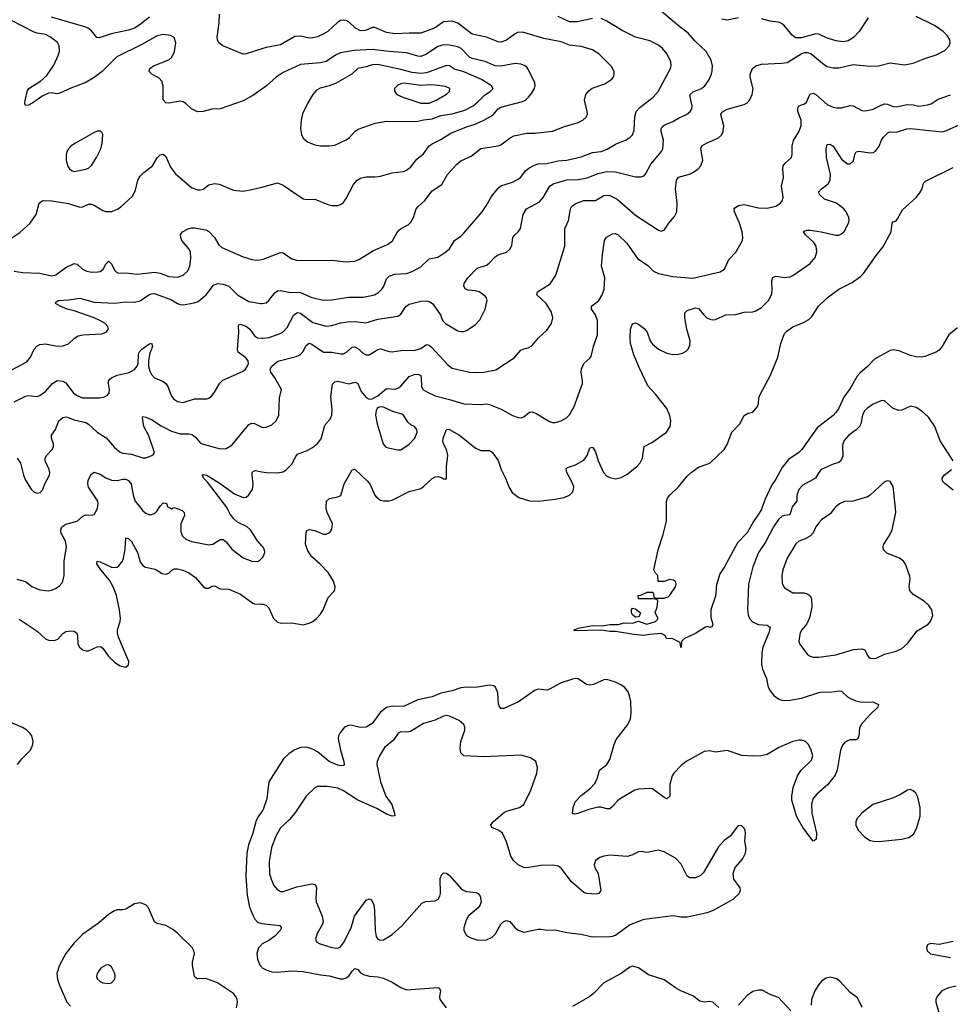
# Model space of a CAD drawing. Header units: inches. Extents: x 884691 to 1028259, y 526745 to 653629.
# Tile 18 of 241: x 948309 to 954809, y 536535 to 543412. Entities that reach past the tile are written whole.
import ezdxf

# ---------------------------------------------------------------- set-up
doc = ezdxf.new("R2010")
doc.units = ezdxf.units.IN
doc.header["$MEASUREMENT"] = 0
for name, color, linetype in [('A9543', 7, 'Continuous'), ('A9544', 7, 'Continuous'), ('A9553', 7, 'Continuous'), ('A9554', 7, 'Continuous')]:
    doc.layers.add(name, color=color, linetype=linetype)

msp = doc.modelspace()

# ---------------------------------------------------------------- linework, layer by layer
at = {"layer": 'A9543', "color": 6}
for points, elevation in [([(948290, 539503.5), (948349.3, 539489.3), (948393.6, 539453.6), (948450, 539430.5), (948510, 539424.1), (948530, 539427.2), (948559.7, 539440.3), (948583.6, 539456.4), (948602.8, 539477.2), (948610.3, 539490), (948618.6, 539530), (948619, 539630), (948635.1, 539730), (948627.9, 539770), (948597.3, 539830), (948595.8, 539850), (948603.4, 539870), (948630, 539888.9), (948710, 539908.8), (948750, 539945.4), (948767.4, 539952.6), (948810, 539951.4), (948830, 539956.6), (948850, 539993.1), (948851.5, 540000)], 2300), ([(949156.1, 540000), (949170, 539982.8), (949190, 539965.8), (949210, 539956.7), (949230, 539955.4), (949250, 539962.6), (949270, 539982.1), (949280.8, 540000)], 2300), ([(949361.7, 540000), (949370, 539995.9), (949379.2, 540000)], 2300), ([(949402.9, 540000), (949444.3, 539984.3), (949457.3, 539970), (949459.8, 539950), (949435.4, 539890), (949435.1, 539835), (949445.5, 539805.5), (949470, 539783.6), (949510, 539768.3), (949630, 539745.1), (949658, 539750), (949710, 539781.8), (949730, 539780.5), (949750, 539765.5), (949790, 539714), (949870, 539652.5), (949930, 539630.1), (949970, 539628.9), (949984.7, 539635.3), (950000, 539650.4)], 2300), ([(950000, 539738.3), (949970, 539772.9), (949921.5, 539850), (949898.7, 539870), (949830, 539903.6), (949805.1, 539925.1), (949779.1, 539959.1), (949757.1, 540000)], 2300), ([(948305.1, 539225.1), (948430, 539141), (948490, 539087.8), (948510, 539078.2), (948550, 539075.2), (948574.7, 539085.3), (948610, 539125.4), (948630, 539138.2), (948670, 539143), (948690, 539140.6), (948705.1, 539130), (948713.4, 539110), (948714.2, 539050), (948726.4, 539030), (948750, 539011.3), (948770, 539003.9), (948790, 539003.3), (948850, 539032), (948873.2, 539033.2), (948890, 539023.6), (948926.2, 538970), (948970, 538923.7), (949010, 538898.3), (949050, 538890.2), (949070, 538905.7), (949071.1, 538930), (948999, 539099), (948991.7, 539130), (948993, 539150), (949011.1, 539208.9), (949012.4, 539230), (949006.3, 539290), (948984.5, 539390), (948962.1, 539450), (948937.3, 539497.3), (948875.6, 539570), (948848.7, 539611.3), (948850, 539630.1), (948870, 539626.6), (948950, 539588.6), (948974.3, 539585.7), (948990, 539588.6), (949002.3, 539597.7), (949026.6, 539630), (949033.4, 539650), (949046.3, 539713.7), (949050, 539793.8), (949070, 539789.5), (949090, 539767.9), (949130.6, 539690), (949150, 539625.8), (949170, 539599.7), (949187.7, 539587.7), (949254.4, 539574.4), (949304.7, 539544.7), (949330, 539540.3), (949350, 539547), (949372.6, 539567.4), (949390, 539576.3), (949410, 539577.6), (949447.6, 539567.6), (949490, 539548.2), (949535.7, 539515.7), (949590, 539452.9), (949610, 539440.6), (949630, 539442.3), (949650, 539455.4), (949670, 539458.8), (949710, 539437.8), (949770, 539433.5), (949850, 539400.2), (949936.4, 539336.4), (949950, 539331.2), (950000, 539329.7)], 2200), ([(948294, 538210), (948323.5, 538250), (948384.1, 538310), (948400.5, 538350), (948402.6, 538370), (948392.5, 538410), (948380.2, 538430), (948359.8, 538450), (948328.6, 538468.6), (948231.8, 538510)], 2200), ([(950000, 537881.5), (949974.3, 537845.7), (949961.2, 537818.8), (949937.7, 537730), (949908, 537650), (949895.4, 537590), (949888.1, 537430), (949896.6, 537296.6), (949914.7, 537214.7), (949937.5, 537157.5), (949951.6, 537130), (949970, 537109.3), (949999.9, 537099.9)], 2200), ([(949823.1, 536510), (949831, 536550), (949828.2, 536570), (949818.9, 536590), (949802.5, 536610), (949690, 536685.8), (949610, 536716.1), (949550, 536713.5), (949539.8, 536719.8), (949529.9, 536730), (949516.3, 536810), (949516.1, 536830), (949529.1, 536890), (949524.8, 536910), (949512.9, 536932.9), (949410, 537033.1), (949377.9, 537057.9), (949330, 537086.2), (949270, 537099.7), (949250.5, 537110.5), (949208.7, 537210), (949190, 537230.7), (949150, 537243.9), (949110, 537237.4), (949050, 537198.9), (949030, 537194.9), (948990, 537196.2), (948970, 537188.8), (948930, 537163.1), (948858.3, 537101.7), (948750, 537024.4), (948690, 536964.7), (948630, 536890), (948587.7, 536810), (948568, 536750), (948572.7, 536710), (948587.6, 536670), (948639.1, 536550), (948663, 536523)], 2200), ([(950000, 536953.2), (949977.7, 536930), (949965.1, 536890), (949970.1, 536850), (949987, 536810), (950000, 536794.3)], 2200)]:
    msp.add_lwpolyline(points, dxfattribs=dict(at, elevation=elevation))
at = {"layer": 'A9543', "color": 6, "elevation": 2300}
msp.add_lwpolyline([(948930, 536810.6), (948910, 536808.7), (948877.8, 536790), (948860.7, 536770), (948849.6, 536750), (948845, 536730), (948850, 536712.7), (948870, 536694.4), (948890, 536685.1), (948930, 536681.2), (948950, 536686.5), (948973.5, 536710), (948976.6, 536730), (948972.3, 536750), (948950, 536797.3)], close=True, dxfattribs=at)
at = {"layer": 'A9544', "color": 6}
for points, elevation in [([(949215.6, 543430), (949150, 543378.1), (949110, 543352.8), (949070, 543338.8), (948948.2, 543311.8), (948864.2, 543284.2), (948847.9, 543287.9), (948810, 543333.9), (948790, 543350), (948770, 543358.8), (948530, 543428.7)], 2700), ([(950000, 543208.8), (949890, 543173.3), (949870, 543171.9), (949727.7, 543230), (949699.7, 543250), (949690.2, 543270), (949688.3, 543290), (949701.7, 543390), (949703.8, 543450)], 2700), ([(950000, 542926.7), (949937.7, 542882.3), (949870, 542844), (949710, 542790.2), (949650, 542787.7), (949590, 542770.3), (949550, 542768.7), (949509.1, 542789.1), (949470, 542827.2), (949450, 542837.8), (949430, 542841.6), (949350, 542827.9), (949328.7, 542830), (949312.1, 542852.1), (949311.2, 542950), (949302.2, 542982.2), (949283.4, 543003.4), (949230.7, 543030), (949213.1, 543050), (949218.7, 543070), (949244.5, 543090), (949350, 543130.1), (949370.4, 543150), (949390, 543189.1), (949398.7, 543250), (949386.9, 543286.9), (949361.8, 543301.8), (949310, 543307.7), (949270, 543299), (949162.7, 543237.3), (948987.6, 543152.4), (948884, 543050), (948830, 543008.8), (948770, 542972.8), (948666.2, 542933.8), (948590, 542898), (948570, 542893.5), (948530, 542899.9), (948510, 542897.3), (948470, 542879.5), (948401.1, 542830), (948370, 542815.5), (948350, 542811.6), (948345.5, 542825.5), (948347.6, 542847.6), (948363.3, 542916.7), (948372.7, 542930), (948456.3, 542983.7), (948497.3, 543022.7), (948547, 543093), (948577.9, 543162.1), (948586.1, 543190), (948585.2, 543230), (948572, 543252), (948523.1, 543290), (948490, 543307.9), (948430, 543317.2), (948410, 543324.8), (948247.3, 543407.3)], 2800), ([(948241, 541879), (948310, 541925.8), (948381.3, 541990), (948424.1, 542050), (948445.7, 542130), (948470, 542148.5), (948533.2, 542146.8), (948650, 542127.2), (948730, 542101.7), (948750, 542104.8), (948790, 542123.1), (948810, 542124.1), (948830, 542116.6), (948890, 542078.4), (948910, 542072.6), (948950, 542072.5), (948992, 542088), (949015.5, 542104.5), (949098.3, 542181.7), (949118.1, 542221.9), (949133.4, 542290), (949150, 542318.1), (949176, 542344), (949235.8, 542390), (949270, 542447), (949290, 542467.9), (949310, 542471.7), (949330, 542457.1), (949362.1, 542382.1), (949396.2, 542336.2), (949510, 542240.4), (949550, 542222.4), (949570, 542222.3), (949590, 542229.1), (949630, 542257.7), (949670, 542267.7), (949701.8, 542261.8), (949802.2, 542222.2), (949870, 542214.4), (949930, 542224.8), (950000, 542242.9)], 2800), ([(948270, 541655.5), (948330, 541646.7), (948450, 541640.6), (948530, 541623), (948560.5, 541630), (948630, 541680.1), (948690, 541708.1), (948710, 541705.2), (948748.6, 541670), (948770, 541657), (948810, 541648.1), (948854.8, 541650), (948870, 541654.2), (948890.8, 541669.2), (948910, 541704.3), (948930, 541724.2), (948950, 541707.7), (948970, 541663.1), (948987.2, 541647.2), (949002.4, 541642.4), (949050, 541643.5), (949130, 541634.2), (949250, 541647.6), (949290, 541640.6), (949350, 541619.1), (949410, 541614.6), (949450, 541628.1), (949482.4, 541657.6), (949497.5, 541690), (949504.7, 541744.7), (949502, 541790), (949490.7, 541810.7), (949441.8, 541870), (949433.7, 541890), (949432.5, 541910), (949447.1, 541930), (949485.3, 541950), (949510, 541958.2), (949530, 541958.6), (949610, 541943.7), (949630, 541932.5), (949669.3, 541890), (949699.7, 541839.7), (949721.1, 541821.1), (949870, 541755.2), (949930, 541737.3), (949970, 541732.7), (950000, 541737.1)], 2700), ([(948250, 540965.1), (948358.1, 541021.9), (948385, 541055), (948410, 541110.5), (948428.3, 541131.7), (948450, 541143.4), (948490, 541147.1), (948570, 541131.3), (948610, 541134.7), (948650, 541148.9), (948691.5, 541188.5), (948717.1, 541202.9), (948750, 541210.7), (948882.2, 541217.8), (948912.7, 541230), (948928.9, 541250), (948925.5, 541270), (948906.4, 541290), (948869.7, 541310), (948830, 541328.7), (948690, 541379.4), (948640.2, 541390), (948590.4, 541410), (948558.1, 541430), (948561.7, 541438.3), (948578.7, 541450), (948650, 541454.1), (948730, 541466.2), (948830, 541440), (948970, 541431.7), (949050, 541442), (949110, 541438.1), (949150, 541448.4), (949210, 541490.4), (949230, 541498.2), (949250, 541499.2), (949370, 541455.7), (949410, 541428.8), (949430, 541422), (949450, 541421.3), (949526.7, 541433.3), (949555.4, 541444.6), (949610.2, 541489.8), (949661.4, 541558.6), (949690, 541569.9), (949730, 541564.1), (949770.7, 541550), (949831.2, 541491.2), (949910, 541443.2), (949991, 541429), (950000, 541430.3)], 2600), ([(948270, 540743.8), (948350, 540782.6), (948370, 540787.1), (948430, 540779.8), (948450, 540787.6), (948490, 540814.6), (948538.7, 540870), (948570, 540891.9), (948610, 540887.6), (948630, 540875.5), (948683.6, 540803.6), (948710, 540786.1), (948748.1, 540770), (948868.8, 540771.2), (948901.5, 540778.5), (948922.8, 540790), (948933.3, 540806.7), (948935.8, 540830), (948928.7, 540870), (948930.3, 540890), (948938.8, 540901.2), (948949.2, 540910.8), (948990, 540928.1), (949072.7, 540947.3), (949110, 540967.8), (949129, 540991), (949136.6, 541010), (949139.2, 541070), (949144.3, 541090), (949162.3, 541110), (949210, 541145.5), (949230, 541152.7), (949236.5, 541130), (949218.3, 541081.7), (949207.4, 541030), (949209.2, 540990), (949218, 540958), (949230, 540934), (949249.8, 540909.8), (949310, 540884.4), (949329.3, 540870), (949343.2, 540850), (949367.6, 540787.6), (949382.9, 540762.9), (949410, 540744.5), (949450, 540737.7), (949530, 540763.5), (949615.6, 540764.4), (949630, 540768.9), (949650, 540784.2), (949670, 540809.4), (949707.4, 540872.6), (949726.9, 540893.1), (949865.9, 540954.1), (949885.9, 540970), (949898.8, 540990), (949906.1, 541010), (949904.8, 541030), (949889.3, 541050), (949836, 541090), (949829.1, 541109.1), (949840.5, 541230), (949836.6, 541270), (949840, 541280), (949850, 541284.7), (949892.7, 541270), (949916.4, 541250), (949950, 541204.9), (949970, 541189.8), (950000, 541187.7)], 2500), ([(948291.7, 540350), (948315.3, 540315.3), (948335.3, 540230), (948350, 540196.2), (948390, 540133.2), (948410, 540111.1), (948430, 540104.2), (948450.8, 540109.2), (948469.8, 540130), (948484.1, 540170), (948518, 540230), (948519.7, 540250), (948515, 540270), (948487.9, 540330), (948487.2, 540350), (948497.9, 540370), (948534.8, 540410), (948545.3, 540430), (948544.4, 540450), (948530.7, 540490), (948532.1, 540510), (948558.5, 540550), (948582.5, 540610), (948610, 540633.1), (948630, 540637.1), (948646.4, 540633.6), (948690, 540616.9), (948770, 540598.2), (948790, 540586.1), (948850, 540530.6), (948912.6, 540492.6), (948970, 540424.3), (949010, 540391.9), (949030, 540384.7), (949090, 540377), (949168.8, 540351.2), (949190, 540352.1), (949232, 540368), (949243.5, 540376.5), (949249.6, 540390), (949210, 540505.2), (949177, 540570), (949166.1, 540630), (949170, 540639.8), (949190, 540636.7), (949230, 540618.4), (949296.1, 540576.1), (949370, 540538.2), (949430, 540519.6), (949490, 540519.5), (949513.7, 540513.7), (949536.8, 540496.7), (949570, 540456), (949584.5, 540450), (949710, 540415.7), (949750, 540417.3), (949790, 540440.8), (949910, 540585.5), (949930, 540593.8), (949950, 540592.2), (949990, 540570.1), (950000, 540567)], 2400), ([(949757.1, 540000), (949750, 540013.1), (949620.8, 540180.8), (949593.6, 540210), (949584.9, 540230), (949590, 540235), (949616.1, 540230), (949710, 540171.8), (949810, 540101.2), (949870, 540074.7), (949890, 540077.7), (949906.6, 540090), (949934.8, 540130), (949938.7, 540170), (949931.7, 540230), (949933.7, 540250), (949941, 540259), (949955.6, 540264.4), (950000, 540255)], 2300), ([(948851.5, 540000), (948858.1, 540030), (948855, 540050), (948790, 540146.9), (948783.9, 540170), (948787.2, 540192.8), (948805.3, 540234.7), (948830, 540251.7), (948870, 540236.9), (948910, 540211.1), (948950, 540197), (948990, 540193.6), (949030, 540202.5), (949050, 540202.3), (949070, 540193.7), (949088.5, 540168.5), (949101.4, 540090), (949115.9, 540050), (949156.1, 540000)], 2300), ([(949280.8, 540000), (949290, 540015.1), (949310, 540037.5), (949330, 540035.5), (949337.5, 540030), (949341.5, 540010), (949361.7, 540000)], 2300), ([(949379.2, 540000), (949390, 540004.9), (949402.9, 540000)], 2300)]:
    msp.add_lwpolyline(points, dxfattribs=dict(at, elevation=elevation))
at = {"layer": 'A9544', "color": 6, "elevation": 2900}
msp.add_lwpolyline([(948872.3, 542632.3), (948850, 542632.2), (948830, 542624), (948698.6, 542550), (948668.4, 542530), (948649.4, 542510), (948638.4, 542490), (948633, 542467), (948633.9, 542430), (948643.7, 542390), (948655.6, 542370), (948670, 542357.5), (948690, 542352.1), (948770, 542366.8), (948790, 542375.6), (948810, 542393.9), (948845.7, 542450), (948874.8, 542510), (948885.8, 542550), (948889.1, 542609.1), (948883.3, 542623.3)], close=True, dxfattribs=at)
at = {"layer": 'A9553', "color": 6}
for points, elevation in [([(953702.1, 540000), (953687.2, 539952.8), (953650, 539950), (953635.6, 539944.4), (953610, 539920.9), (953573.6, 539870), (953517.4, 539762.6), (953470, 539690), (953430.5, 539590), (953399.2, 539470), (953392.9, 539292.9), (953396.4, 539256.4), (953406.1, 539230), (953426.8, 539206.8), (953450, 539194.2), (953470, 539188.3), (953530, 539183.5), (953550.1, 539170), (953542.4, 539130), (953499.3, 539030), (953491.8, 538990), (953489.2, 538909.2), (953496.2, 538876.2), (953524.9, 538810), (953536.6, 538750), (953550, 538724), (953578.5, 538690), (953608, 538668), (953630, 538659.6), (953677.4, 538657.4), (953770, 538674.6), (953890, 538713.7), (953917.1, 538717.1), (953970, 538714.2), (954030, 538725.6), (954050, 538722.1), (954090, 538683.4), (954110.7, 538670), (954150, 538654.3), (954190, 538646.4), (954267.8, 538647.8), (954308.4, 538630), (954303.7, 538610), (954244.3, 538555.7), (954187, 538490), (954175.3, 538464.7), (954170.5, 538409.5), (954161.9, 538390), (954150, 538383.3), (954110, 538381.6), (954090, 538375), (954070, 538361.4), (954055.6, 538344.4), (954042.4, 538310), (954019.1, 538170), (954005.2, 538134.8), (953953.3, 538070), (953877.2, 538002.8), (953848.5, 537970), (953839.5, 537930), (953841, 537870), (953875.5, 537730), (953871.1, 537688.9), (953860.6, 537679.4), (953850, 537675.7), (953778.2, 537770), (953735.4, 537850), (953701.6, 537961.6), (953701.3, 537990), (953711.8, 538050), (953740.5, 538130), (953766.8, 538170), (953838.6, 538241.4), (953849.2, 538270), (953838.2, 538310), (953818.5, 538350), (953797.3, 538370), (953770, 538379.8), (953750, 538380.5), (953710, 538370.8), (953611.1, 538328.9), (953530, 538280.1), (953488.7, 538271.3), (953430, 538268.1), (953351.9, 538271.9), (953250, 538307.3), (953170, 538297.3), (953130, 538305.3), (953090, 538301.1), (952965.1, 538230), (952930, 538202.1), (952877.6, 538150), (952866.9, 538130), (952850.3, 538069.7), (952849.7, 537990), (952830.1, 537969.9), (952810, 537979), (952730, 538039.3), (952710, 538043.4), (952630, 538039.1), (952605.4, 538030), (952510, 537975.2), (952484.4, 537955.6), (952450, 537916.1), (952430, 537901.3), (952410, 537901.6), (952370, 537913.3), (952350, 537913.1), (952283.8, 537896.2), (952207.2, 537867.2), (952183.1, 537863.1), (952170, 537867.4), (952173.6, 537910), (952187.9, 537950), (952230, 537993.8), (952295.8, 538044.2), (952323.7, 538076.3), (952342.4, 538110), (952359, 538170), (952409.4, 538210), (952430, 538244.4), (952461.1, 538350), (952476.1, 538383.9), (952557.1, 538490), (952575, 538530), (952579.5, 538570), (952576.7, 538650), (952569, 538690), (952557.9, 538717.9), (952532.5, 538750), (952507.3, 538767.3), (952470, 538784.7), (952410, 538803.2), (952390, 538801.6), (952317.8, 538770), (952290, 538764.5), (952268.5, 538768.5), (952210, 538807.7), (952190, 538810.5), (952170, 538806.7), (952090, 538781.5), (952010, 538735.8), (951990, 538729.1), (951930, 538735.8), (951910, 538728.2), (951792.4, 538647.6), (951690, 538600.4), (951670, 538600.4), (951658.8, 538618.8), (951654.1, 538634.1), (951649.3, 538710), (951632.5, 538750), (951619.6, 538759.6), (951590, 538764.4), (951492.4, 538747.5), (951430, 538750.7), (951390, 538745), (951330, 538725.7), (951250, 538708), (951190, 538681.7), (951090, 538662.7), (950990, 538615.8), (950910, 538618.3), (950871.7, 538608.3), (950830, 538575.1), (950770, 538495.4), (950730, 538471.9), (950687.7, 538467.7), (950630, 538483.2), (950610, 538483.8), (950577.9, 538470), (950545.5, 538430), (950535.7, 538410), (950533.1, 538390), (950549, 538311), (950573.1, 538230), (950574.1, 538210), (950570, 538204.1), (950550, 538200.8), (950530, 538205.5), (950471.4, 538230), (950390, 538299.3), (950350, 538318.9), (950310, 538330.5), (950270, 538329.9), (950230, 538312.5), (950190, 538286.3), (950152, 538250), (950048.8, 538090), (950036.2, 537970), (950006.1, 537890), (950000, 537881.5)], 2200), ([(950000, 539329.7), (950009.5, 539329.5), (950030, 539322.3), (950050, 539303.5), (950080.6, 539230), (950110, 539203.1), (950136.8, 539196.8), (950210, 539199.3), (950290, 539186.5), (950330, 539196.2), (950356.4, 539210), (950382.4, 539230), (950410, 539259.9), (950428.8, 539291.2), (950463.8, 539376.2), (950502.1, 539417.9), (950509.9, 539430), (950512.6, 539450), (950500.4, 539490), (950462.5, 539550), (950406.9, 539610), (950350, 539659.4), (950321.2, 539701.2), (950304, 539750), (950309.1, 539830.9), (950315.3, 539844.7), (950330, 539851.8), (950370, 539843.6), (950430, 539819.5), (950450, 539818.4), (950474.8, 539830), (950490, 539854.7), (950492.8, 539890), (950456.3, 539970), (950450.5, 540000)], 2200), ([(953493, 540000), (953490, 539992), (953470, 539957.3), (953433.7, 539906.3), (953390, 539826.9), (953322.2, 539757.8), (953232, 539590), (953198.8, 539541.2), (953175.1, 539464.9), (953170, 539386.2), (953136.4, 539290), (953137.2, 539237.2), (953150.1, 539189.9), (953146.2, 539173.8), (953130, 539167.3), (953110, 539174.3), (953098.8, 539170), (953030, 539126), (952951.3, 539090), (952932, 539070), (952930, 539028), (952926, 539030), (952922, 539062), (952870, 539088), (952826, 539090), (952818, 539110), (952790, 539124), (952710, 539118.9), (952669, 539111), (952597.4, 539117.4), (952470, 539139.1), (952430, 539138), (952370, 539148.8), (952183.3, 539143.3), (952182, 539150), (952186.7, 539153.3), (952210, 539161.3), (952310, 539182), (952378, 539178), (952430, 539188.8), (952490, 539187), (952530, 539198.4), (952590, 539198), (952630, 539212), (952690, 539190.7), (952748.7, 539210), (952768.7, 539230), (952748, 539270), (952762, 539310), (952766, 539350), (952762, 539362), (952730, 539368), (952630, 539366), (952628, 539390), (952647.3, 539392.7), (952692.7, 539412.7), (952730, 539414), (952734, 539410), (952738, 539378), (952752.7, 539372.7), (952810, 539371.3), (952838, 539382), (952850, 539392), (952888.7, 539450), (952895.3, 539470), (952888.4, 539488.4), (952876.4, 539496.4), (952850, 539502), (952810, 539488.7), (952767.3, 539487.3), (952766, 539530), (952750, 539546), (952738, 539570), (952769, 539710), (952803.2, 539816.8), (952827, 539910), (952827.1, 540000)], 2100), ([(954001.1, 540000), (953970, 539960.5), (953910, 539918.8), (953890, 539898.3), (953870.6, 539870), (953851.4, 539828.6), (953832.4, 539807.5), (953794.9, 539785.1), (953751, 539769), (953730, 539750.3), (953668.5, 539650), (953639.6, 539570), (953632.6, 539530), (953634.5, 539474.5), (953650, 539445.1), (953710.1, 539410.1), (953788.1, 539408.1), (953810, 539402.6), (953827.2, 539390), (953838.3, 539370), (953842.7, 539310), (953825.9, 539234.1), (953807.2, 539192.8), (953770.9, 539150), (953760.3, 539130), (953753, 539090), (953751.8, 539070), (953757.2, 539050), (953810, 538979.6), (953830, 538966), (953850, 538960.2), (953890, 538959.9), (954010, 538975), (954132.5, 539012.5), (954190, 539017.3), (954210.8, 539010), (954230.9, 538970.9), (954240.7, 538960.7), (954250, 538953.2), (954270, 538949.7), (954290, 538953.2), (954350, 538981.8), (954430, 539002.2), (954470, 539019.6), (954510, 539056.3), (954576.9, 539143.1), (954653.3, 539190), (954671.5, 539210), (954687.3, 539250), (954679.8, 539290), (954659.5, 539319.5), (954625.8, 539350), (954550, 539397.5), (954526.4, 539426.4), (954522.1, 539450), (954527.6, 539507.6), (954525.1, 539525.1), (954495.3, 539610), (954482, 539630), (954454.6, 539650), (954366.5, 539686.5), (954343, 539710), (954339.8, 539730), (954345.3, 539750), (954384.4, 539810), (954402.1, 539850), (954428.9, 539970), (954425.8, 540000)], 2300), ([(950000, 539650.4), (950010, 539660.3), (950021.3, 539690), (950017.8, 539710), (950007.2, 539730), (950000, 539738.3)], 2300), ([(949999.9, 537099.9), (950126, 537086), (950137.6, 537070), (950127.3, 537050), (950090, 537012.1), (950050, 536980), (950003.3, 536956.7), (950000, 536953.2)], 2200), ([(954830, 536974.6), (954732.3, 536952.3), (954670, 536961.2), (954648.9, 536950), (954642.7, 536930), (954646.3, 536910), (954670, 536887.3), (954810, 536862.5)], 2300), ([(950000, 536794.3), (950003.6, 536790), (950034.1, 536774.1), (950070, 536762.7), (950110, 536760.8), (950210, 536769), (950290, 536764.3), (950410, 536741.3), (950470, 536734.4), (950550, 536714.2), (950570, 536713.7), (950590, 536719.5), (950607.3, 536732.7), (950630, 536766), (950650, 536784.8), (950670, 536779.2), (950690, 536755.8), (950710, 536742.9), (950750, 536731.3), (950810, 536727.3), (950850, 536718.4), (950910.2, 536690), (950970, 536652.3), (951010, 536637), (951230, 536653), (951238, 536650), (951247.1, 536630), (951241.7, 536590), (951244.2, 536570), (951288.2, 536510)], 2200), ([(953192.6, 536512.6), (953150, 536550.9), (953130, 536554), (953090, 536549.6), (953058.3, 536558.3), (953010, 536595.7), (952926.1, 536630), (952889.9, 536650), (952810, 536706.1), (952701.6, 536741.6), (952630, 536791.2), (952590, 536800.7), (952570, 536794), (952510, 536749.9), (952390, 536686.1), (952317.6, 536610), (952290, 536590.7), (952170, 536520.9)], 2300), ([(954192.7, 536512.7), (954159.9, 536579.9), (954110, 536618.2), (954036.8, 536696.8), (954012.9, 536712.9), (953990, 536721.5), (953970, 536724.6), (953942.1, 536717.9), (953910, 536696.4), (953890, 536674.1), (953861.9, 536630), (953839.4, 536570), (953836.9, 536530)], 2300), ([(953696, 536490), (953610, 536582.5), (953550, 536605), (953493.9, 536633.9), (953470, 536634.5), (953430, 536623.8), (953390, 536598), (953330.5, 536530)], 2300), ([(954850, 536663), (954797.2, 536650), (954750.8, 536630), (954716.1, 536590), (954707.5, 536570), (954706.8, 536550), (954730.1, 536470)], 2300)]:
    msp.add_lwpolyline(points, dxfattribs=dict(at, elevation=elevation))
for points, elevation in [([(952610, 539239), (952590, 539255.3), (952582.7, 539270), (952582, 539290), (952590, 539302), (952610, 539298), (952644.7, 539270), (952638, 539250), (952630, 539242)], 2100), ([(951290, 538551.6), (951270, 538547.1), (951210, 538519.4), (951130, 538497.6), (951038.7, 538441.3), (951010, 538435.6), (950970, 538437.4), (950953.4, 538430), (950919.1, 538380.9), (950856.6, 538330), (950822, 538270), (950805.5, 538230), (950803.6, 538210), (950829.8, 538090), (950865.4, 537990), (950907.8, 537930), (950927.2, 537870), (950928.4, 537851.6), (950910, 537848.4), (950870, 537863.9), (950802.7, 537902.7), (950670, 537960.3), (950570, 538025.5), (950530, 538044.8), (950457.3, 538057.3), (950390, 538057), (950370, 538048), (950309.7, 537990), (950230.3, 537870), (950193, 537827), (950130, 537767.8), (950096.9, 537710), (950066.8, 537630), (950051.5, 537530), (950054.2, 537450), (950065.3, 537410), (950085.1, 537365.1), (950110, 537334.2), (950130, 537324), (950150, 537322.9), (950244.9, 537355.1), (950350, 537376.5), (950373.1, 537373), (950381.4, 537350), (950376.5, 537276.5), (950379.5, 537250), (950421.9, 537150), (950427.9, 537112.1), (950421.3, 537090), (950385.5, 537030), (950373.9, 536990), (950383.5, 536970), (950400.8, 536960.8), (950490, 536933.3), (950530, 536928.1), (950550, 536937.2), (950570, 536965.5), (950623.5, 537070), (950648, 537150), (950730, 537261.7), (950750, 537272), (950765.1, 537265.1), (950781.8, 537230), (950788.2, 537190), (950791.1, 537050), (950798.6, 537010), (950810.4, 536990.4), (950830, 536983.3), (950850, 536986.6), (950910, 537023.7), (950977, 537083), (951117.5, 537242.5), (951146, 537254), (951210, 537257.4), (951231.1, 537268.9), (951243.8, 537290), (951247.1, 537310), (951246.4, 537413.6), (951256.9, 537443.1), (951270, 537454.7), (951290, 537450.4), (951310, 537434.7), (951397.2, 537337.2), (951430, 537323.5), (951496.9, 537316.9), (951510.8, 537310), (951524.2, 537290), (951531.1, 537251.1), (951525.4, 537230), (951510.2, 537209.8), (951441.4, 537150), (951424, 537116), (951411, 537070), (951410.9, 537050), (951430, 537016.6), (951459.5, 536999.5), (951510, 536984.3), (951570, 536985.7), (951610, 537004.1), (951632.2, 537027.8), (951670, 537094.1), (951690, 537113.7), (951710, 537120.5), (951732.7, 537112.7), (951768.8, 537068.8), (951790, 537052.9), (951830, 537038.6), (951930, 537060.3), (951950, 537060.3), (951990, 537054.1), (952050, 537054.5), (952130, 537037.2), (952230, 537024.8), (952307.2, 537007.2), (952431.2, 537008.8), (952450, 537010.2), (952470, 537018.4), (952568.5, 537091.5), (952670, 537131.1), (952870, 537156.1), (952930, 537146.4), (952970, 537145.3), (953110, 537176.2), (953150, 537191.5), (953259.6, 537250), (953291.9, 537270), (953334.3, 537310), (953343, 537330), (953341.3, 537350), (953298, 537410), (953291.6, 537450), (953306.9, 537490), (953357.4, 537550), (953379.1, 537590), (953383.3, 537623.3), (953374.3, 537674.3), (953379.4, 537730), (953376.2, 537750), (953370, 537765.1), (953350, 537783.5), (953330, 537782), (953323.4, 537776.6), (953271, 537709), (953230, 537678.4), (953190, 537636.2), (953085.1, 537454.9), (953064.8, 537435.2), (953030, 537418.6), (952990, 537418.4), (952970, 537430), (952930, 537514.9), (952890, 537556.4), (952810, 537599.9), (952770, 537612.2), (952690, 537594.8), (952650, 537601.8), (952630, 537599.3), (952583.9, 537576.1), (952551.8, 537568.2), (952430, 537577.1), (952390, 537570.4), (952360.1, 537559.9), (952330, 537539.2), (952320.8, 537510), (952326.1, 537490), (952350, 537448.2), (952368.7, 537330), (952354.7, 537310), (952334.6, 537305.4), (952270, 537309.9), (952250, 537316.4), (952163.1, 537390), (952090, 537487), (952070, 537499.3), (952030, 537507.1), (951950, 537504.8), (951850, 537489.1), (951830, 537490.8), (951790, 537508.5), (951758.9, 537538.9), (951738.8, 537570), (951709.3, 537670), (951681.2, 537730), (951656.1, 537750), (951606.2, 537770), (951600.1, 537790), (951615.2, 537810), (951687.6, 537872.4), (951710, 537885.1), (951800.4, 537910), (951830, 537931), (951879, 538030), (951922, 538150), (951926.6, 538190), (951913.6, 538230), (951875.9, 538255.9), (951810, 538274.5), (951550, 538264.2), (951410.3, 538270.3), (951391.1, 538291.1), (951384.3, 538324.3), (951390.5, 538370), (951418.5, 538450), (951417.8, 538470), (951410, 538489.8), (951377.5, 538517.5), (951310, 538547)], 2300), ([(954530, 538035.1), (954510, 538031), (954459.9, 538000.1), (954405.2, 537974.8), (954266.7, 537930), (954190, 537871.2), (954155.7, 537830), (954148.3, 537810), (954150, 537784.9), (954168.6, 537750), (954210, 537704.6), (954250, 537679.9), (954274.1, 537674.1), (954310, 537673.5), (954470, 537689.1), (954519.3, 537700.7), (954553.1, 537726.9), (954576.2, 537770), (954598.1, 537850), (954598.7, 537910), (954581.1, 537981.1), (954568.2, 538010), (954550, 538026.9)], 2300)]:
    msp.add_lwpolyline(points, close=True, dxfattribs=dict(at, elevation=elevation))
at = {"layer": 'A9554', "color": 6}
for points, elevation in [([(950000, 541187.7), (950010, 541187), (950050, 541192.6), (950122.9, 541217.1), (950150, 541231.3), (950177.6, 541262.4), (950223.4, 541350), (950250, 541366.6), (950270, 541361), (950356.6, 541296.6), (950449.5, 541270.5), (950490, 541275.9), (950550, 541294.2), (950599.2, 541300.8), (950650, 541303.1), (950725.8, 541294.2), (950810, 541320.4), (950950, 541341.7), (950970, 541354), (951007.9, 541410), (951030, 541424.2), (951110, 541445), (951150, 541448.6), (951170, 541444.1), (951191.5, 541430), (951249, 541350), (951262.7, 541310), (951283, 541290), (951370, 541239.5), (951390, 541233.3), (951410, 541233.7), (951430, 541240.3), (951490, 541279.9), (951523.4, 541316.6), (951559.2, 541390), (951574.1, 541450), (951569.9, 541470), (951560.9, 541480.9), (951518, 541510), (951490, 541517.6), (951442, 541522), (951422.5, 541530), (951411.9, 541550), (951413.4, 541570), (951438.9, 541610), (951504.2, 541675.8), (951570, 541698.2), (951589.1, 541710.9), (951630, 541755.5), (951649.9, 541770.1), (951710, 541788.5), (951732.9, 541810), (951746.4, 541833.6), (951753.6, 541890), (951766.7, 541910), (951791.5, 541930), (951806.9, 541953.1), (951826.4, 542050), (951848.7, 542090), (951940, 542140), (951965.8, 542170), (952011.7, 542248.3), (952034.9, 542265.1), (952065, 542275), (952130, 542292.4), (952210, 542296.5), (952272.9, 542307.1), (952350, 542337.8), (952410, 542351.6), (952470, 542349.1), (952610, 542314.7), (952650, 542314.1), (952670, 542322.3), (952682.4, 542337.6), (952716.3, 542403.7), (952791.6, 542490), (952801.4, 542510), (952804.9, 542570), (952788.8, 542631.2), (952788.4, 542650), (952796.3, 542663.7), (952810, 542675.8), (952870, 542699.6), (952910, 542724), (952966.8, 542750), (952992.1, 542770), (953002.5, 542790), (953005.3, 542810), (952990.9, 542870), (952991.8, 542890), (953012.7, 542907.3), (953070, 542930.9), (953093.6, 542950), (953123.1, 542990), (953141.5, 543030), (953146, 543054), (953147.5, 543090), (953139.5, 543130), (953104.8, 543190), (953024, 543264), (952977.4, 543317.4), (952910, 543368.6), (952790, 543471.5)], 2500), ([(950000, 540567), (950010, 540564), (950030, 540566.2), (950070, 540582.6), (950100.8, 540610), (950118.5, 540650), (950123.1, 540770), (950138, 540830), (950091.5, 540911.5), (950062.8, 540950), (950059.5, 540970), (950070, 540991.6), (950112.1, 541027.9), (950240.7, 541059.3), (950267.9, 541072.1), (950287.1, 541092.9), (950310, 541137.1), (950330, 541153.5), (950350, 541145.1), (950430, 541090.5), (950490, 541089.8), (950550, 541077.5), (950570, 541078.4), (950591.4, 541090), (950630, 541124.5), (950650, 541127.2), (950670, 541116), (950710, 541080), (950730, 541071.2), (950750, 541071.6), (950810, 541109.5), (950827.9, 541112.1), (950890, 541094.4), (950910, 541092.9), (950970, 541100.3), (951070, 541103.8), (951110, 541116.1), (951150, 541143.2), (951170, 541138.4), (951185.5, 541125.5), (951300.2, 541000.2), (951330, 540978.5), (951450, 540950.7), (951490, 540947.7), (951550.6, 540949.4), (951634.5, 540965.5), (951763.4, 541050), (951810, 541104.2), (951830, 541113.5), (951860.9, 541119.1), (951886.3, 541133.7), (951932.2, 541190), (951990, 541242.5), (952022.7, 541290), (952033.2, 541330), (952024, 541370), (951986.2, 541430), (951922.1, 541490), (951924.5, 541510), (952013.3, 541566.7), (952053.1, 541626.9), (952116.9, 541830), (952116.2, 541950), (952142.4, 542010), (952155.7, 542090), (952165.1, 542110), (952193.1, 542126.9), (952250, 542149.9), (952330, 542147.9), (952390, 542184.1), (952410, 542187.2), (952430, 542183.7), (952481.6, 542158.4), (952610, 542046.5), (952770, 541940.9), (952790, 541934.8), (952810, 541942.2), (952841.8, 541990), (952882.4, 542037.6), (952897.7, 542070), (952900.1, 542130), (952890, 542230), (952895.7, 542290), (952910, 542311.3), (952986.8, 542333.2), (953014.1, 542345.9), (953048.1, 542370), (953066.4, 542390), (953081.2, 542430), (953066.7, 542510), (953074.5, 542530), (953105.8, 542550), (953190, 542585.9), (953210, 542605.4), (953222.2, 542630), (953226.3, 542670), (953206.4, 542750), (953214.2, 542765.8), (953250, 542786.2), (953370, 542818.5), (953389.6, 542830.4), (953407.9, 542852.1), (953426.1, 542890), (953431.6, 542928.4), (953411.2, 543010), (953411.2, 543030), (953428, 543070), (953450, 543089.8), (953490, 543101.8), (953630, 543107), (953670, 543113.2), (953767.3, 543172.7), (953790, 543181.6), (953810, 543183.3), (953835.5, 543175.5), (953930, 543096.2), (953950, 543085.2), (953990, 543074.7), (954030, 543074.9), (954130, 543098.1), (954250, 543087.9), (954308.2, 543088.2), (954390, 543109.2), (954490, 543095.9), (954550, 543108.7), (954630, 543141.5), (954710, 543165.1), (954770, 543196.9), (954800.1, 543230), (954807.4, 543250), (954805.6, 543270), (954790, 543298.1), (954759.9, 543330), (954698.4, 543370), (954570, 543434.4)], 2400), ([(950000, 541430.3), (950030, 541434.6), (950050, 541451.2), (950090, 541504.2), (950110, 541517.2), (950130, 541520.6), (950189.2, 541509.2), (950270, 541507.3), (950350, 541471.1), (950430, 541452.8), (950490, 541456.2), (950605.6, 541474.4), (950710, 541474.6), (950786.2, 541490), (950814, 541506), (950839.4, 541530), (950851.7, 541550), (950870, 541603), (950890, 541621.2), (950930, 541633.5), (951010, 541639.3), (951050, 541653.3), (951110, 541686.6), (951170, 541741.9), (951230, 541752.9), (951286.4, 541790), (951310, 541811.9), (951345.4, 541870), (951390, 541900.5), (951410, 541919.9), (951539, 542070), (951568.1, 542111.9), (951603.6, 542176.3), (951650, 542235.5), (951670, 542252.2), (951750, 542277.9), (951790, 542298.3), (951808.4, 542311.6), (951842.8, 542357.2), (951865.1, 542374.9), (951903.6, 542396.4), (951930, 542405.4), (951990, 542407.7), (952070, 542425.5), (952130, 542430.8), (952230, 542453.8), (952310, 542483.5), (952370, 542491.9), (952412.2, 542507.8), (952470, 542541.9), (952539.9, 542570), (952571.3, 542588.7), (952590, 542607.9), (952599.7, 542640.3), (952605.4, 542734.6), (952614.3, 542770), (952640.7, 542799.3), (952733.7, 542870), (952768.1, 542910), (952855.1, 543070), (952859.8, 543090), (952857.5, 543117.5), (952831.2, 543171.2), (952798.9, 543210), (952770, 543234.4), (952710, 543262.8), (952609.5, 543289.5), (952516.9, 543336.9), (952410, 543400.7), (952370, 543418.8)], 2600), ([(952310, 543420.5), (952203.6, 543396.4), (952150, 543396.5), (952070, 543432.8)], 2600), ([(953330, 543425.7), (953250, 543409.3), (953210, 543416.1)], 2400), ([(954236.1, 543423.9), (954171.3, 543330), (954132.5, 543287.5), (954096.3, 543263.7), (954063.8, 543256.2), (954010, 543263.4), (953944, 543284), (953890, 543310.9), (953870, 543313), (953770, 543284.8), (953730, 543285.5), (953703.4, 543303.4), (953650, 543367.9), (953630, 543385.1), (953610, 543393.3), (953550, 543400.7), (953490, 543418.7)], 2400), ([(950000, 541737.1), (950010, 541738.6), (950130, 541785.9), (950150, 541783.2), (950210, 541742.6), (950250, 541730.3), (950490, 541731.8), (950590, 541719.5), (950650, 541726.3), (950681.2, 541738.8), (950780.5, 541799.5), (950878, 541842), (950911.7, 541868.3), (950950, 541935.1), (950968.8, 541951.2), (951021.5, 541978.5), (951042, 541998), (951060.1, 542030), (951079.1, 542090), (951092.1, 542107.9), (951138.7, 542150), (951190, 542216.4), (951258.5, 542261.5), (951297.2, 542330), (951359.3, 542400.7), (951390, 542424.8), (951461.9, 542458.1), (951530, 542511.7), (951650, 542529.7), (951670, 542537.9), (951733.6, 542586.4), (951760.4, 542599.6), (951850, 542618.4), (951910, 542619.8), (952030, 542632.5), (952114.3, 542665.7), (952210, 542693.5), (952243, 542710), (952265.4, 542730), (952273.8, 542750), (952272.9, 542770), (952252.9, 542850), (952264.3, 542890), (952284.6, 542915.4), (952307.6, 542932.4), (952395.4, 542964.6), (952444.3, 542995.7), (952455.8, 543010), (952461.7, 543030), (952460.6, 543050), (952443.6, 543083.6), (952354.3, 543174.3), (952310, 543200.5), (952230, 543223.6), (952150, 543233.9), (952090, 543257.9), (951970, 543279.6), (951830, 543323), (951790, 543323.6), (951770, 543313.9), (951710, 543269.3), (951670, 543254.7), (951650, 543257), (951570.5, 543290), (951470, 543311.3), (951370, 543388.1), (951330, 543400.7), (951270, 543396.9), (951206.7, 543353.3), (951110, 543318.4), (951030, 543318.6), (950930, 543312), (950870, 543321.6), (950790, 543356.5), (950770, 543357.4), (950723.7, 543336.3), (950690, 543333.2), (950653.3, 543353.3), (950610, 543394.6), (950590, 543406.1), (950570, 543409.1), (950550, 543405.5), (950530, 543395.4), (950461, 543330), (950429.7, 543310.3), (950387.9, 543292.1), (950356.1, 543283.9), (950330, 543283), (950270, 543296.2), (950230, 543293.3), (950130, 543235.2), (950030, 543218.5), (950000, 543208.8)], 2700), ([(950000, 542242.9), (950110, 542271.3), (950150, 542255), (950290, 542161), (950310, 542156.6), (950370, 542158.4), (950460.3, 542120.3), (950490, 542114.1), (950530, 542114.8), (950550, 542121.2), (950570, 542135.2), (950590, 542163.3), (950640.4, 542259.6), (950666.5, 542290), (950690, 542305), (950730, 542315.2), (950790, 542314.9), (950830, 542319.8), (950910, 542342.6), (950988.6, 542351.4), (951010, 542359.6), (951038.2, 542381.8), (951081.7, 542438.3), (951130, 542475.4), (951169.7, 542530), (951190, 542545.1), (951250, 542574.9), (951320.1, 542619.9), (951430, 542663.3), (951490, 542681.4), (951550, 542710.3), (951614.2, 542745.8), (951651.8, 542788.2), (951670, 542800.4), (951820.2, 542839.8), (951840.8, 542850), (951863.6, 542870), (951884.6, 542895.4), (951903.7, 542930), (951909, 542950), (951908, 542970), (951862.3, 543062.3), (951850, 543079.1), (951832.4, 543092.4), (951810, 543100.3), (951770, 543105.1), (951670, 543087.8), (951630, 543088.4), (951560.1, 543120.1), (951470, 543141.7), (951450, 543150.4), (951393.3, 543210), (951370, 543221.5), (951310, 543233.6), (951270, 543235.6), (951230, 543223.2), (951150, 543170.1), (951110, 543155.4), (951090, 543157.2), (951010, 543180.6), (950890, 543188.3), (950770, 543203.8), (950644.1, 543195.9), (950550, 543179.4), (950515.6, 543164.4), (950450, 543119.2), (950410.6, 543110.6), (950270, 543098.1), (950150, 543042.3), (950099.7, 543010), (950032.7, 542950), (950000, 542926.7)], 2800), ([(950000, 540255), (950031.6, 540248.4), (950112, 540248), (950146.3, 540253.7), (950170, 540266.9), (950210, 540306.8), (950237.9, 540362.1), (950250, 540377.2), (950316.2, 540403.8), (950354.9, 540425.1), (950388.1, 540451.9), (950414.4, 540485.6), (950436.9, 540570), (950448.3, 540590), (950478.2, 540621.8), (950489.4, 540650), (950491.3, 540690), (950481.6, 540778.4), (950494, 540866), (950510, 540881.9), (950530, 540886.3), (950610, 540867.8), (950650, 540879.3), (950656.9, 540876.9), (950670, 540870.5), (950694.7, 540814.7), (950730, 540773.3), (950750, 540762.4), (950770, 540763.2), (950810, 540784.2), (950870, 540836), (950930, 540830.3), (950950, 540837.3), (950970, 540853.4), (951030, 540919.3), (951065.2, 540934.8), (951090, 540936.6), (951108.1, 540928.1), (951113.8, 540913.8), (951116.5, 540850), (951125.8, 540830), (951156.2, 540810), (951210, 540785.5), (951310, 540760.3), (951410, 540728.2), (951530, 540725.2), (951570, 540728.8), (951590, 540724.7), (951672.2, 540692.2), (951750, 540647.4), (951790, 540634.1), (951810, 540632), (951830, 540637.1), (951870, 540670.9), (951890, 540673.2), (951920.2, 540660.2), (952010, 540606.2), (952030, 540599.3), (952050, 540598.2), (952090.7, 540610), (952128.4, 540631.6), (952150, 540652.5), (952182, 540710), (952239.9, 540870), (952240.5, 540890), (952230, 540950), (952232.2, 540970), (952249.9, 541010), (952291.9, 541048.1), (952299.4, 541060.6), (952317.3, 541130), (952345.3, 541210), (952344.2, 541310), (952331, 541350), (952302.5, 541390), (952303.1, 541410), (952354.1, 541450), (952376.7, 541490), (952391.6, 541530), (952395.2, 541610), (952372.9, 541690), (952378.9, 541770), (952394, 541870), (952406.6, 541893.4), (952450, 541916.1), (952470, 541917.4), (952490, 541908.7), (952550, 541851.1), (952624.8, 541744.8), (952695.2, 541695.2), (952736.2, 541656.2), (952770, 541639.1), (952870, 541617.4), (953010, 541606), (953202.5, 541650), (953230.7, 541670), (953262.7, 541737.3), (953311.5, 541788.5), (953356.8, 541870), (953359.3, 541890), (953354.1, 541930), (953337.2, 541990), (953301.8, 542070), (953298.3, 542090), (953303.3, 542096.7), (953330, 542114.2), (953370, 542121), (953470, 542097.9), (953530, 542095.5), (953591.3, 542110), (953623.6, 542130), (953634.3, 542145.7), (953640.7, 542170), (953640.2, 542190), (953631, 542250), (953644, 542310), (953638.6, 542370), (953641.1, 542390), (953654.5, 542410), (953699.9, 542450), (953704.4, 542470), (953705.5, 542530), (953713, 542567), (953752.1, 542627.9), (953767.6, 542670), (953767.4, 542710), (953744.9, 542770), (953743.9, 542796.1), (953750.9, 542810), (953790, 542824.8), (953803.8, 542836.2), (953830, 542893.5), (953850, 542898.3), (953870, 542890), (953950, 542819.6), (953990, 542800.8), (954015.5, 542795.5), (954050, 542796), (954110, 542812.7), (954130, 542809.2), (954190, 542777), (954214.8, 542774.8), (954270, 542785.8), (954330, 542817.8), (954350, 542823), (954370, 542822), (954410, 542805.5), (954430, 542804.1), (954510, 542819.6), (954550, 542817.5), (954590, 542808.4), (954650, 542816.1), (954675.1, 542824.9), (954723.3, 542856.7), (954810, 542886.1)], 2300), ([(950450.5, 540000), (950448.5, 540010), (950451.9, 540048.1), (950472.6, 540067.4), (950530, 540079.1), (950552, 540088), (950574.8, 540170), (950631.6, 540268.4), (950650, 540272.5), (950738.6, 540190), (950754.1, 540170), (950790, 540090.1), (950798.9, 540078.9), (950830, 540056.3), (950850, 540052), (950888.9, 540051.1), (950910, 540057), (951030, 540116.1), (951110, 540137.9), (951130, 540151.3), (951190, 540208.3), (951210, 540218.9), (951230, 540222), (951255.6, 540215.6), (951270, 540206), (951290, 540206), (951290.5, 540290), (951299.7, 540370), (951290.6, 540410), (951269.2, 540449.2), (951264.9, 540470), (951270, 540497.2), (951290, 540548.6), (951307.3, 540552.7), (951381, 540510), (951490, 540420.7), (951530, 540403), (951590, 540402.2), (951610, 540390.7), (951650, 540332.5), (951670.8, 540270.8), (951702.3, 540210), (951724.7, 540150), (951749.5, 540110), (951794.2, 540074.2), (951870, 540051.2), (951930, 540048.1), (952050, 540062.3), (952110, 540074.1), (952150, 540091.4), (952170, 540111.4), (952177.9, 540130), (952178.7, 540150), (952164.2, 540190), (952130.5, 540250), (952125.7, 540274.3), (952135.9, 540284.1), (952190, 540302.3), (952250, 540334.6), (952272.1, 540367.9), (952290, 540422.3), (952310, 540426.8), (952330, 540392.6), (952350.1, 540329.9), (952386.3, 540250), (952407.2, 540227.2), (952430, 540214.3), (952470, 540206.1), (952510, 540214.1), (952550, 540235.9), (952618.2, 540290), (952642.8, 540317.2), (952659.6, 540350), (952670.2, 540429.8), (952730, 540460.1), (952826.8, 540530), (952853.4, 540570), (952857.5, 540610), (952850, 540644.7), (952830, 540697.1), (952750, 540796.6), (952695.7, 540855.7), (952637.1, 540977.1), (952599.3, 541070), (952576, 541150), (952571.7, 541191.7), (952576.2, 541250), (952590, 541288.5), (952610, 541294.2), (952630, 541286.3), (952670, 541255.8), (952691, 541230), (952712.4, 541170), (952730, 541146.3), (952770, 541109.6), (952830, 541082), (952870, 541074.6), (952910, 541075.7), (952938.4, 541081.6), (952964.3, 541095.7), (952977.3, 541110), (952990, 541139.5), (952991.1, 541170), (952967.9, 541250), (952953.7, 541330), (952955.6, 541364.4), (952970, 541379.9), (953030, 541400.3), (953050, 541395.4), (953086.3, 541350), (953108.5, 541330), (953130, 541319.1), (953150, 541315.6), (953170, 541317.5), (953241.1, 541350), (953310, 541352.1), (953370, 541368.1), (953430, 541371.2), (953450, 541378.1), (953490, 541402.4), (953538.5, 541450), (953559.8, 541490), (953564.1, 541515.9), (953561.5, 541590), (953570, 541611.9), (953590, 541619.9), (953650, 541611.4), (953690, 541616.2), (953710, 541625.9), (953830, 541709.8), (953865.2, 541750), (953877.5, 541790), (953871.3, 541830), (953855, 541855), (953796.7, 541910), (953782.9, 541930), (953786.4, 541933.6), (953810, 541941.7), (953830, 541941.5), (953907.3, 541930), (954010, 541906.1), (954030, 541907.3), (954050, 541915.7), (954067.3, 541932.7), (954098.1, 541990), (954103.4, 542010), (954100.7, 542030), (954080.4, 542070), (954064.9, 542090), (954013, 542130), (953930, 542159), (953895.3, 542190), (953891.6, 542210), (953908.4, 542230), (953955.2, 542264.8), (953970.6, 542290), (953971.4, 542330), (953943.2, 542450), (953942.4, 542510), (953950, 542540.9), (953970, 542542.8), (953990, 542528.2), (954050, 542437.4), (954090, 542406.1), (954110, 542404), (954133.2, 542426.8), (954141.1, 542470), (954150.8, 542489.2), (954170, 542493.6), (954250, 542480.8), (954270, 542483.2), (954287.3, 542492.7), (954311.9, 542528.1), (954328.2, 542570), (954340.9, 542590), (954375.7, 542624.3), (954390, 542629.2), (954433.4, 542626.6), (954505, 542650), (954530, 542652.2), (954751.2, 542628.8), (954770, 542632.2), (954866.1, 542673.9)], 2200), ([(952827.1, 540000), (952827.2, 540047.2), (952834, 540070), (952850, 540092.2), (952909.8, 540150.2), (952970, 540224.4), (952998.4, 540250), (953050, 540286.7), (953130, 540314), (953229.3, 540410), (953250, 540446), (953283.5, 540530), (953338.7, 540590), (953370, 540647.7), (953396.6, 540663.4), (953430, 540670.8), (953461.2, 540710), (953469.2, 540730), (953472.3, 540770), (953478.4, 540790), (953553.7, 540930), (953604.1, 541055.9), (953625.3, 541150), (953650, 541219), (953670, 541239.5), (953710, 541267.5), (953784.1, 541295.9), (953821.4, 541318.6), (953841.3, 541338.7), (953888.4, 541410), (953949.2, 541470), (954030, 541530.1), (954123.7, 541576.3), (954181.5, 541618.5), (954201.6, 541638.4), (954290, 541765.5), (954337.1, 541822.9), (954395.4, 541930), (954402.4, 541990), (954410, 542000.5), (954430, 542007.7), (954440.1, 542019.9), (954475.6, 542084.4), (954569.8, 542170.2), (954596.8, 542203.2), (954612.8, 542230), (954622.6, 542270), (954636.6, 542283.4), (954830, 542379.3)], 2100), ([(954859.9, 541260.1), (954798.2, 541210), (954750, 541127.4), (954730, 541103.7), (954710, 541088.7), (954630, 541059.2), (954605.6, 541054.4), (954570, 541056), (954530, 541067.1), (954450, 541099.5), (954410, 541104.9), (954390, 541101), (954279.9, 541040.1), (954230, 540988.6), (954176, 540944), (954158, 540922), (954110, 540836.3), (954065.2, 540774.8), (954030, 540699.3), (954010, 540668), (953990, 540648.1), (953877.9, 540562.1), (953771.2, 540410), (953750, 540389.9), (953679.9, 540340.1), (953635.6, 540284.4), (953590, 540202), (953560.8, 540159.2), (953516.6, 540063.4), (953493, 540000)], 2100), ([(954828.8, 540330), (954737.2, 540470), (954700.8, 540570), (954655.7, 540635.7), (954610, 540677.5), (954570, 540704.2), (954530, 540712.1), (954470, 540684.3), (954450, 540681.2), (954410, 540696.4), (954350, 540750.6), (954330, 540752.2), (954270, 540725.7), (954230, 540699.1), (954210, 540679), (954196.3, 540650), (954183.7, 540590), (954174.6, 540570), (954152.1, 540547.9), (954099.8, 540510), (954067.3, 540472.7), (954057.7, 540450), (954055.7, 540430), (954057.5, 540362.5), (954044, 540330), (954030, 540320.3), (953990, 540307.5), (953907.2, 540270), (953890.1, 540250), (953867.4, 540210), (953780, 540160), (953750, 540130.7), (953737.5, 540090), (953737, 540050), (953705.2, 540010), (953702.1, 540000)], 2200), ([(954830, 540126.4), (954773, 540170), (954754.9, 540190), (954753, 540210), (954765.5, 540230), (954817.5, 540270)], 2200), ([(954425.8, 540000), (954410, 540151.6), (954390, 540185.8), (954370, 540191.4), (954350, 540184.6), (954248.9, 540090), (954230, 540078.3), (954129.9, 540049.9), (954070, 540047.5), (954034.3, 540030), (954009, 540010), (954001.1, 540000)], 2300)]:
    msp.add_lwpolyline(points, dxfattribs=dict(at, elevation=elevation))
for points, elevation in [([(950810, 543098.6), (950770, 543096.1), (950730, 543082.1), (950671.3, 543070), (950628.7, 543031.3), (950514.9, 542965.1), (950471.1, 542948.9), (950406.7, 542933.3), (950381.2, 542918.8), (950357.3, 542890), (950321.4, 542830), (950285.2, 542754.8), (950274.2, 542710), (950270.8, 542650.8), (950276.6, 542610), (950290, 542583.5), (950319.1, 542559.1), (950370, 542538), (950410, 542530.7), (950470, 542529.5), (950510, 542536), (950588.3, 542571.7), (950611.6, 542590), (950648.9, 542631.1), (950672.8, 542647.2), (950792.9, 542690), (950870, 542703.4), (950950, 542699.8), (951090, 542702.3), (951130, 542713.3), (951190, 542719.7), (951250, 542741.6), (951330, 542753.9), (951419.2, 542780.8), (951475.7, 542810), (951510, 542838.5), (951554.6, 542885.4), (951596.1, 542910), (951616.4, 542930), (951604.5, 542950), (951534.6, 542994.6), (951410, 543046.3), (951347, 543067.1), (951310, 543090.1), (951290, 543090.9), (951150, 543040.8), (951110, 543036.4), (951050, 543041.9), (950970, 543064.9)], 2900), ([(950991.8, 542968.2), (950970, 542964.6), (950950, 542955.3), (950927.5, 542930), (950926.4, 542910), (950943.3, 542890), (950985.5, 542870), (951110, 542828.3), (951170, 542829.5), (951218, 542850), (951290, 542892), (951311.4, 542910), (951312.3, 542930), (951284.1, 542944.1), (951210, 542954.4), (951170, 542956.8), (951110, 542952.8)], 3000), ([(950830, 540708.2), (950816.1, 540703.9), (950804.8, 540695.2), (950798.3, 540681.7), (950794.6, 540650), (950806.3, 540590), (950846.9, 540450), (950867.2, 540427.2), (950881.4, 540421.4), (950950, 540406.7), (950970, 540408.5), (951030, 540448.2), (951069.5, 540490), (951085.3, 540530), (951083.7, 540550), (951065.6, 540570), (951041.9, 540581.8), (951020, 540600), (950990, 540649), (950977.4, 540657.4), (950916.1, 540676.1), (950850, 540705.5)], 2300)]:
    msp.add_lwpolyline(points, close=True, dxfattribs=dict(at, elevation=elevation))

doc.saveas('drawing.dxf')
